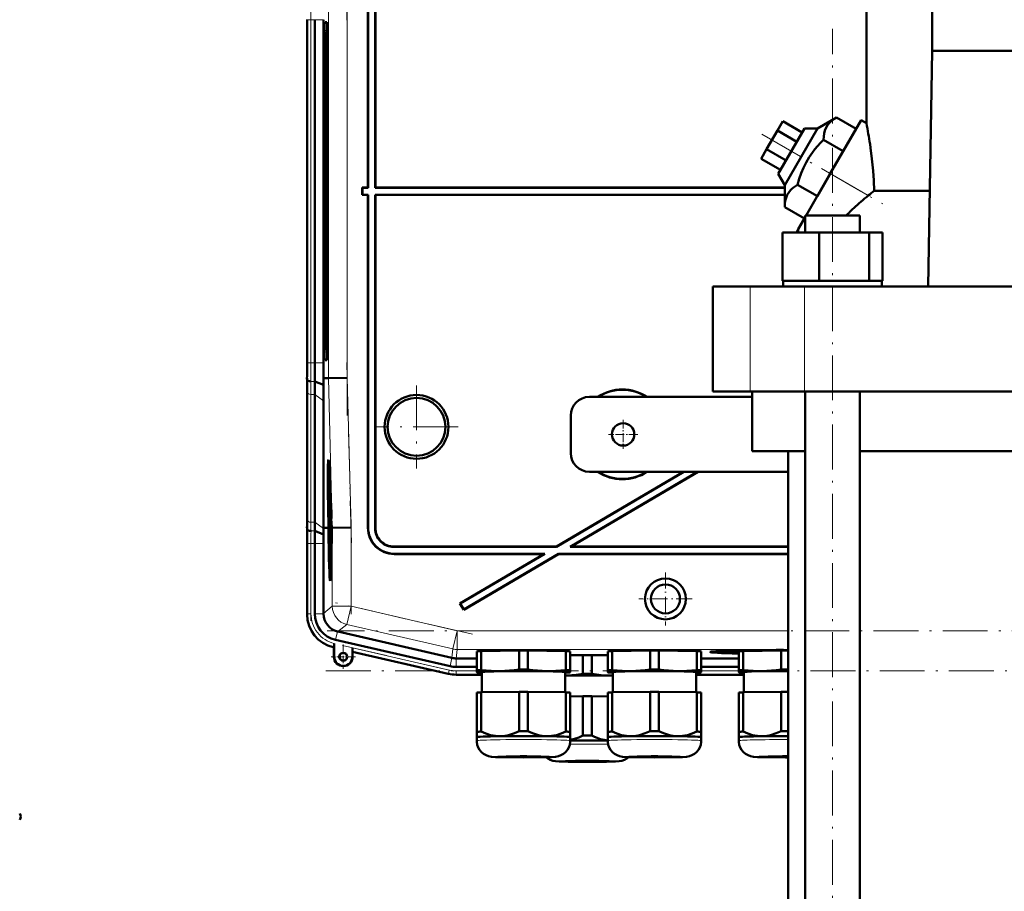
# Model space of a CAD drawing. Extents: x -1768 to 2122, y -1862 to 865.
# Tile 56 of 63: x 1315 to 1578, y -40 to 193. Entities that reach past the tile are written whole.
import ezdxf

# ---------------------------------------------------------------- set-up
doc = ezdxf.new("R2010")
doc.units = 0
doc.linetypes.add('DASHDOT', pattern=[18.5, 12, -3, 0.5, -3])

msp = doc.modelspace()

# ---------------------------------------------------------------- linework, layer by layer
at = {"color": 7, "lineweight": 50}
for p, q in [((1559.11, 184.38), (1559.11, 322.78)), ((1408.35, 236.88), (1408.35, 147.88)), ((1408.42, 236.81), (1408.42, 147.81)), ((1410.28, 147.81), (1410.28, 236.95)), ((1410.35, 147.88), (1410.35, 236.88)), ((1541.55, 165.07), (1541.55, 214.63)), ((1392.1, 192.74), (1392.1, 101.02)), ((1394.17, 192.73), (1394.17, 101.02)), ((1396.47, 101.02), (1396.47, 192.73)), ((1397.34, 192.06), (1396.89, 192.06)), ((1397.39, 189.88), (1397.5, 190)), ((1397.5, 189.89), (1397.39, 189.89)), ((1558.07, 121.38), (1559.11, 184.38)), ((1653, 184.38), (1559.11, 184.38)), ((1396.63, 181.88), (1396.63, 111.88)), ((1397.18, 181.88), (1397.18, 111.88)), ((1397.61, 111.88), (1397.61, 181.88)), ((1533.58, 166.62), (1528.49, 163.64)), ((1531.92, 151.58), (1540.17, 165.87)), ((1538.85, 163.58), (1533.58, 166.62)), ((1541.55, 165.07), (1540.17, 165.87)), ((1519.22, 165.58), (1517.78, 163.08)), ((1525.03, 163.64), (1518.03, 151.51)), ((1524.42, 162.58), (1519.22, 165.58)), ((1519.76, 148.51), (1528.49, 163.64)), ((1528.49, 163.64), (1525.03, 163.64)), ((1538.85, 163.58), (1535.39, 157.58)), ((1517.78, 163.08), (1514.89, 158.08)), ((1522.97, 160.08), (1517.78, 163.08)), ((1535.39, 157.58), (1530.12, 160.62)), ((1514.89, 158.08), (1513.45, 155.58)), ((1520.09, 155.08), (1514.89, 158.08)), ((1518.64, 152.58), (1513.45, 155.58)), ((1535.39, 157.58), (1528.46, 145.58)), ((1518.03, 151.51), (1519.76, 148.51)), ((1525.45, 140.38), (1531.92, 151.58)), ((1406.92, 147.81), (1406.85, 147.88)), ((1408.35, 147.88), (1406.85, 147.88)), ((1406.85, 145.88), (1406.85, 147.88)), ((1408.42, 147.81), (1406.92, 147.81)), ((1406.92, 145.95), (1406.92, 147.81)), ((1408.35, 147.88), (1408.42, 147.81)), ((1410.28, 147.81), (1410.35, 147.88)), ((1519.76, 147.81), (1410.28, 147.81)), ((1519.76, 147.88), (1410.35, 147.88)), ((1519.76, 148.51), (1519.73, 142.62)), ((1528.46, 145.58), (1523.19, 148.62)), ((1406.92, 145.95), (1406.85, 145.88)), ((1406.85, 145.88), (1408.35, 145.88)), ((1406.92, 145.95), (1408.42, 145.95)), ((1408.35, 145.88), (1408.42, 145.95)), ((1408.35, 56.87), (1408.35, 145.88)), ((1408.42, 56.94), (1408.42, 145.95)), ((1410.28, 145.95), (1410.28, 56.8)), ((1410.28, 145.95), (1519.74, 145.95)), ((1410.28, 145.95), (1410.35, 145.88)), ((1410.35, 145.88), (1410.35, 56.87)), ((1410.35, 145.88), (1519.74, 145.88)), ((1543.67, 146.99), (1558.49, 146.99)), ((1524.99, 139.58), (1519.73, 142.62)), ((1523.35, 136.73), (1525.21, 139.96)), ((1525.21, 140.38), (1527.35, 140.38)), ((1525.21, 135.88), (1525.21, 140.38)), ((1527.35, 140.38), (1539.81, 140.38)), ((1539.81, 135.88), (1539.81, 140.38)), ((1519.13, 135.88), (1528.93, 135.88)), ((1519.13, 122.88), (1519.13, 135.88)), ((1522.86, 135.88), (1523.35, 136.73)), ((1523.35, 135.88), (1523.35, 136.73)), ((1528.93, 135.88), (1542.31, 135.88)), ((1528.93, 122.88), (1528.93, 135.88)), ((1542.31, 135.88), (1545.9, 135.88)), ((1542.31, 122.88), (1542.31, 135.88)), ((1545.9, 122.88), (1545.9, 135.88)), ((1500.55, 121.38), (1510.49, 121.38)), ((1500.55, 93.38), (1500.55, 121.38)), ((1510.49, 121.38), (1525.06, 121.38)), ((1520.14, 122.88), (1519.13, 122.88)), ((1519.31, 122.88), (1519.31, 121.38)), ((1520.14, 122.88), (1527.92, 122.88)), ((1525.06, 121.38), (1687.04, 121.38)), ((1528.93, 122.88), (1527.92, 122.88)), ((1530.31, 122.88), (1528.93, 122.88)), ((1530.31, 122.88), (1532.51, 122.88)), ((1532.51, 122.88), (1540.93, 122.88)), ((1542.31, 122.88), (1540.93, 122.88)), ((1542.68, 122.88), (1542.31, 122.88)), ((1542.68, 122.88), (1545.71, 122.88)), ((1545.9, 122.88), (1545.53, 122.88)), ((1545.71, 122.88), (1545.71, 121.38)), ((1397.39, 103.87), (1397.5, 103.87)), ((1397.39, 103.87), (1397.5, 103.76)), ((1396.89, 101.69), (1397.34, 101.69)), ((1392.11, 96.45), (1392.08, 96.88)), ((1396.48, 95.08), (1394.14, 96.05)), ((1396.45, 96.88), (1397.8, 96.9)), ((1396.48, 95.08), (1396.45, 96.88)), ((1402.79, 96.96), (1397.8, 96.9)), ((1392.1, 59.81), (1392.1, 93.95)), ((1392.1, 59.81), (1392.1, 93.95)), ((1394.17, 58.39), (1394.17, 92.53)), ((1510.49, 93.38), (1500.55, 93.38)), ((1525.06, 93.38), (1510.49, 93.38)), ((1511.05, 77.38), (1511.05, 93.38)), ((1687.04, 93.38), (1525.06, 93.38)), ((1525.21, -358.62), (1525.21, 93.38)), ((1539.81, -358.62), (1539.81, 93.38)), ((1396.51, 56.88), (1396.51, 90.87)), ((1511.05, 91.88), (1467.55, 91.88)), ((1462.55, 76.88), (1462.55, 86.88)), ((1525.21, 77.38), (1511.05, 77.38)), ((1520.7, 77.38), (1520.7, -358.62)), ((1672.29, 77.38), (1539.81, 77.38)), ((1397.84, 73.24), (1398.03, 73.29)), ((1492.66, 71.88), (1458.74, 51.88)), ((1492.79, 71.88), (1458.76, 51.81)), ((1496.46, 71.88), (1462.42, 51.81)), ((1496.59, 71.88), (1462.68, 51.88)), ((1467.55, 71.88), (1520.7, 71.88)), ((1398.32, 65.79), (1398.32, 64.94)), ((1398.33, 64.99), (1398.34, 65.2)), ((1398.33, 64.99), (1398.35, 64.99)), ((1398.33, 64.94), (1398.35, 64.94)), ((1398.35, 63.29), (1398.39, 63.29)), ((1398.37, 62.57), (1398.35, 63.29)), ((1398.39, 63.82), (1398.38, 64.16)), ((1398.39, 63.97), (1398.39, 63.82)), ((1398.39, 63.33), (1398.39, 63.01)), ((1398.45, 61.85), (1398.36, 60.76)), ((1398.36, 60.35), (1398.46, 61.44)), ((1398.36, 60.76), (1398.36, 60.35)), ((1398.37, 62.57), (1398.42, 62.57)), ((1398.38, 62.08), (1398.37, 62.57)), ((1398.38, 62.08), (1398.46, 62.08)), ((1398.39, 63.01), (1398.4, 63.06)), ((1398.39, 63.01), (1398.43, 63.01)), ((1398.4, 63.13), (1398.43, 63.13)), ((1398.4, 63.06), (1398.4, 63.13)), ((1398.4, 63.06), (1398.43, 63.06)), ((1398.42, 62.62), (1398.42, 62.13)), ((1398.42, 62.13), (1398.46, 62.13)), ((1398.45, 61.85), (1398.45, 62.08)), ((1398.45, 61.85), (1398.46, 61.85)), ((1398.46, 61.44), (1398.45, 61.85)), ((1398.46, 61.44), (1398.48, 61.44)), ((1397.85, 56.9), (1397.79, 58.86)), ((1397.84, 58.86), (1397.89, 56.9)), ((1397.94, 56.9), (1397.88, 58.86)), ((1398.36, 60.35), (1398.51, 60.35)), ((1398.39, 58.83), (1398.43, 58.83)), ((1398.41, 58.13), (1398.39, 58.83)), ((1398.4, 60.1), (1398.52, 60.1)), ((1398.41, 58.13), (1398.43, 58.13)), ((1398.42, 57.63), (1398.41, 58.13)), ((1398.43, 58.18), (1398.44, 57.68)), ((1398.44, 58.97), (1398.46, 58.97)), ((1398.47, 58.48), (1398.44, 58.29)), ((1398.44, 57.68), (1398.48, 58.08)), ((1398.46, 60.1), (1398.46, 60.35)), ((1398.46, 59.91), (1398.47, 58.48)), ((1398.47, 59.91), (1398.46, 59.91)), ((1398.47, 59.91), (1398.52, 59.91)), ((1398.48, 58.08), (1398.47, 59.91)), ((1398.48, 58.08), (1398.57, 58.08)), ((1398.55, 58.87), (1398.6, 56.91)), ((1398.63, 59.38), (1398.58, 59.37)), ((1398.58, 59.37), (1398.63, 59.37)), ((1398.61, 58.36), (1398.65, 58.36)), ((1398.65, 58.36), (1398.61, 58.36)), ((1398.64, 56.91), (1398.61, 58.36)), ((1398.65, 58.36), (1398.69, 56.91)), ((1392.16, 56.45), (1392.13, 56.88)), ((1396.48, 55.1), (1394.18, 56.05)), ((1397.47, 56.89), (1396.51, 56.88)), ((1396.51, 56.73), (1396.51, 56.88)), ((1397.85, 56.89), (1397.47, 56.89)), ((1397.89, 56.9), (1397.94, 56.9)), ((1398.39, 57.09), (1398.42, 54.57)), ((1398.41, 57.09), (1398.39, 57.09)), ((1398.41, 57.09), (1398.59, 57.09)), ((1398.42, 55.21), (1398.41, 57.09)), ((1398.42, 57.63), (1398.58, 57.63)), ((1398.44, 57.68), (1398.58, 57.68)), ((1398.44, 55.51), (1398.49, 55.51)), ((1398.47, 57.04), (1398.6, 57.04)), ((1398.5, 55.86), (1398.59, 55.86)), ((1398.6, 56.91), (1398.64, 56.91)), ((1398.84, 56.91), (1398.69, 56.91)), ((1403.84, 56.97), (1398.84, 56.91)), ((1392.1, 33.73), (1392.1, 52.74)), ((1394.17, 33.93), (1394.17, 52.73)), ((1396.47, 34.02), (1396.47, 52.73)), ((1398.42, 54.62), (1398.49, 54.62)), ((1398.42, 54.57), (1398.58, 54.57)), ((1398.42, 54.03), (1398.42, 53.48)), ((1398.52, 54.03), (1398.42, 54.03)), ((1398.42, 53.48), (1398.51, 53.49)), ((1398.51, 53.49), (1398.43, 52.46)), ((1398.47, 52.36), (1398.53, 53.22)), ((1398.48, 55.11), (1398.49, 54.62)), ((1398.49, 54.62), (1398.58, 54.62)), ((1398.52, 54.03), (1398.58, 54.03)), ((1398.53, 53.22), (1398.52, 54.03)), ((1398.53, 53.22), (1398.57, 53.22)), ((1398.43, 52.46), (1398.44, 51.89)), ((1398.44, 51.89), (1398.53, 50.9)), ((1398.45, 52.18), (1398.47, 52.36)), ((1398.45, 52.18), (1398.55, 52.18)), ((1398.47, 52), (1398.45, 52.18)), ((1398.45, 50.87), (1398.45, 50.32)), ((1398.53, 50.87), (1398.45, 50.87)), ((1398.45, 50.32), (1398.52, 50.32)), ((1398.54, 51.24), (1398.47, 52)), ((1458.76, 51.81), (1415.28, 51.81)), ((1458.74, 51.88), (1415.35, 51.88)), ((1458.76, 51.81), (1458.74, 51.88)), ((1462.42, 51.81), (1462.68, 51.88)), ((1520.7, 51.81), (1462.42, 51.81)), ((1520.7, 51.88), (1462.68, 51.88)), ((1415.35, 49.88), (1455.35, 49.88)), ((1415.42, 49.95), (1455.61, 49.95)), ((1455.35, 49.88), (1432.96, 36.67)), ((1455.61, 49.95), (1433.05, 36.64)), ((1459.29, 49.88), (1433.97, 34.95)), ((1459.27, 49.95), (1434, 35.04)), ((1455.35, 49.88), (1455.61, 49.95)), ((1459.27, 49.95), (1520.7, 49.95)), ((1459.29, 49.88), (1459.27, 49.95)), ((1459.29, 49.88), (1520.7, 49.88)), ((1398.27, 44.44), (1398.46, 44.39)), ((1433.05, 36.64), (1432.96, 36.67)), ((1432.96, 36.67), (1433.97, 34.95)), ((1433.05, 36.64), (1434, 35.04)), ((1434, 35.04), (1433.97, 34.95)), ((1396.47, 34.02), (1396.47, 33.93)), ((1400.25, 29.17), (1400.34, 29.15)), ((1400.34, 29.15), (1430.81, 22.12)), ((1430.31, 19.87), (1399.73, 26.93)), ((1399.27, 24.92), (1399.07, 24.97)), ((1399.31, 24.95), (1399.27, 24.92)), ((1399.27, 22.42), (1399.27, 24.92)), ((1399.34, 25.59), (1399.33, 25.26)), ((1399.34, 22.42), (1399.34, 25.97)), ((1399.34, 25.97), (1399.34, 25.59)), ((1404.2, 24.85), (1404.2, 22.42)), ((1404.27, 23.77), (1404.23, 23.81)), ((1429.84, 17.86), (1404.27, 23.77)), ((1429.84, 17.86), (1404.27, 23.77)), ((1404.27, 23.77), (1404.27, 22.42)), ((1437.44, 18.82), (1437.44, 23.87)), ((1438.62, 23.92), (1448.75, 24.07)), ((1438.62, 18.87), (1438.62, 23.92)), ((1448.75, 19.02), (1448.75, 24.07)), ((1451.12, 24.07), (1461.25, 23.92)), ((1451.12, 19.02), (1451.12, 24.07)), ((1461.25, 18.87), (1461.25, 23.92)), ((1462.44, 18.82), (1462.44, 23.87)), ((1472.44, 18.82), (1472.44, 23.87)), ((1473.62, 23.92), (1483.75, 24.07)), ((1473.62, 18.87), (1473.62, 23.92)), ((1483.75, 19.02), (1483.75, 24.07)), ((1486.12, 24.07), (1496.25, 23.92)), ((1486.12, 19.02), (1486.12, 24.07)), ((1496.25, 18.87), (1496.25, 23.92)), ((1497.44, 18.82), (1497.44, 23.87)), ((1501.82, 23.71), (1501.75, 23.94)), ((1507.44, 18.82), (1507.44, 23.87)), ((1508.62, 23.92), (1518.75, 24.07)), ((1508.62, 18.87), (1508.62, 23.92)), ((1510.74, 23.95), (1510.74, 24.06)), ((1518.75, 19.02), (1518.75, 24.07)), ((1519.44, 24.19), (1519.43, 24.24)), ((1519.44, 24.24), (1519.44, 24.19)), ((1520.44, 24.24), (1520.44, 24.19)), ((1520.44, 24.19), (1520.44, 24.24)), ((1431.92, 21.99), (1431.94, 21.99)), ((1431.94, 21.99), (1437.44, 21.99)), ((1462.44, 22.82), (1465.8, 22.87)), ((1465.8, 17.82), (1465.8, 22.87)), ((1468.17, 22.87), (1472.44, 22.81)), ((1468.17, 17.82), (1468.17, 22.87)), ((1497.43, 21.99), (1507.43, 21.99)), ((1431.92, 19.69), (1437.43, 19.69)), ((1437.44, 18.82), (1437.44, 18.32)), ((1462.44, 18.32), (1462.44, 18.82)), ((1472.44, 18.82), (1472.44, 18.32)), ((1497.43, 19.69), (1507.43, 19.69)), ((1497.44, 18.32), (1497.44, 18.82)), ((1507.44, 18.82), (1507.44, 18.32)), ((1438.79, 17.63), (1431.92, 17.63)), ((1431.92, 17.63), (1438.79, 17.63)), ((1437.44, 18.32), (1437.44, 18.3)), ((1437.49, 18.28), (1437.44, 18.3)), ((1438.79, 12.93), (1438.79, 18.32)), ((1461.09, 18.32), (1461.09, 12.93)), ((1462.38, 18.28), (1462.44, 18.3)), ((1462.44, 18.3), (1462.44, 18.32)), ((1472.44, 18.32), (1472.44, 18.3)), ((1472.49, 18.28), (1472.44, 18.3)), ((1473.79, 12.93), (1473.79, 18.32)), ((1496.08, 17.63), (1508.79, 17.63)), ((1496.08, 17.63), (1508.79, 17.63)), ((1496.09, 18.32), (1496.09, 12.93)), ((1497.38, 18.28), (1497.44, 18.3)), ((1497.44, 18.3), (1497.44, 18.32)), ((1507.44, 18.32), (1507.44, 18.3)), ((1507.49, 18.28), (1507.44, 18.3)), ((1508.79, 12.93), (1508.79, 18.32)), ((1437.44, 12.87), (1437.44, 2.37)), ((1438.62, 12.92), (1448.75, 13.08)), ((1438.62, 12.92), (1438.62, 2.42)), ((1448.75, 13.08), (1448.75, 2.57)), ((1451.12, 13.08), (1461.25, 12.92)), ((1451.12, 13.08), (1451.12, 2.57)), ((1461.25, 12.92), (1461.25, 2.42)), ((1462.44, 12.87), (1462.44, 2.37)), ((1462.44, 11.83), (1465.8, 11.88)), ((1465.8, 11.88), (1465.8, 1.37)), ((1468.17, 11.88), (1472.44, 11.81)), ((1468.17, 11.88), (1468.17, 1.37)), ((1472.44, 12.87), (1472.44, 2.37)), ((1473.62, 12.92), (1483.75, 13.08)), ((1473.62, 12.92), (1473.62, 2.42)), ((1483.75, 13.08), (1483.75, 2.57)), ((1486.12, 13.08), (1496.25, 12.92)), ((1486.12, 13.08), (1486.12, 2.57)), ((1496.25, 12.92), (1496.25, 2.42)), ((1497.44, 12.87), (1497.44, 2.37)), ((1507.44, 12.87), (1507.44, 2.37)), ((1508.62, 12.92), (1518.75, 13.08)), ((1508.62, 12.92), (1508.62, 2.42)), ((1518.75, 13.08), (1518.75, 2.57)), ((1437.44, 2.37), (1437.44, 0.91)), ((1437.44, -0.04), (1437.44, 0.91)), ((1462.43, 0.9), (1462.44, 0.91)), ((1462.44, 0.91), (1462.44, 2.37)), ((1462.44, 0.91), (1462.44, -0.04)), ((1462.44, 0.91), (1462.44, 0.91)), ((1472.44, 2.37), (1472.44, 0.91)), ((1472.44, -0.04), (1472.44, 0.91)), ((1497.43, 0.9), (1497.44, 0.91)), ((1497.44, 0.91), (1497.44, 2.37)), ((1497.44, 0.91), (1497.44, -0.04)), ((1497.44, 0.91), (1497.44, 0.91)), ((1507.44, 2.37), (1507.44, 0.91)), ((1507.44, -0.04), (1507.44, 0.91)), ((1519.94, -4.49), (1520.7, -4.49))]:
    msp.add_line(p, q, dxfattribs=at)
at = {"color": 7, "linetype": 'DASHDOT', "lineweight": 18}
for p, q in [((1403.95, 240.86), (1402.69, 192.64)), ((1402.79, 206.85), (1402.79, 86.9)), ((1393.14, 91.85), (1393.14, 201.91)), ((1532.51, -408.52), (1532.51, 190.28)), ((1513.58, 162.17), (1545.97, 143.47)), ((1402.69, 101.11), (1403.95, 52.89)), ((1421.35, 94.97), (1421.35, 72.78)), ((1432.45, 83.88), (1410.26, 83.88)), ((1403.84, 59.08), (1403.84, 33.81)), ((1393.14, 32.05), (1393.14, 54.61)), ((1436.32, 28.42), (1399.72, 36.87)), ((1814.45, 29.37), (1397.46, 29.37)), ((1401.59, 25.45), (1432.9, 18.22)), ((1397.12, 18.66), (1814.79, 18.66))]:
    msp.add_line(p, q, dxfattribs=at)
at = {"color": 7, "lineweight": 18}
for p, q in [((1397.8, 196.86), (1397.8, 96.9)), ((1402.79, 96.96), (1402.79, 196.79)), ((1392.1, 192.73), (1392.14, 192.73)), ((1393.14, 192.73), (1392.14, 192.73)), ((1392.14, 101.02), (1392.14, 192.73)), ((1393.14, 192.73), (1394.17, 192.73)), ((1393.14, 192.73), (1393.14, 101.02)), ((1394.17, 192.73), (1396.47, 192.73)), ((1397.36, 192.03), (1396.89, 192.06)), ((1397.5, 189.99), (1397.39, 189.89)), ((1396.63, 181.88), (1397.18, 181.88)), ((1531.92, 151.58), (1542.07, 145.71)), ((1510.49, 93.38), (1510.49, 121.38)), ((1525.06, 93.38), (1525.06, 121.38)), ((1397.18, 111.88), (1396.63, 111.88)), ((1397.39, 103.87), (1397.5, 103.76)), ((1392.14, 101.02), (1392.1, 101.02)), ((1392.14, 101.02), (1393.14, 101.02)), ((1394.17, 101.02), (1393.14, 101.02)), ((1396.47, 101.02), (1394.17, 101.02)), ((1397.36, 101.72), (1396.89, 101.69)), ((1394.14, 96.05), (1393.11, 96.05)), ((1397.8, 96.9), (1398.84, 56.91)), ((1403.84, 56.97), (1402.79, 96.96)), ((1392.14, 93.22), (1392.14, 59.07)), ((1394.17, 92.53), (1393.14, 92.53)), ((1393.14, 58.39), (1393.14, 92.53)), ((1396.51, 90.87), (1394.17, 92.53)), ((1394.17, 58.39), (1393.14, 58.39)), ((1396.51, 56.73), (1394.17, 58.39)), ((1392.13, 56.88), (1392.08, 56.88)), ((1394.18, 56.05), (1393.16, 56.05)), ((1398.84, 56.91), (1398.84, 35.91)), ((1403.84, 35.91), (1403.84, 56.97)), ((1408.35, 56.87), (1408.42, 56.94)), ((1410.35, 56.87), (1410.28, 56.8)), ((1392.14, 52.73), (1392.1, 52.73)), ((1393.14, 52.73), (1392.14, 52.73)), ((1392.14, 33.93), (1392.14, 52.73)), ((1393.14, 52.73), (1394.17, 52.73)), ((1393.14, 33.93), (1393.14, 52.73)), ((1396.47, 52.73), (1394.17, 52.73)), ((1415.28, 51.81), (1415.35, 51.88)), ((1415.35, 49.88), (1415.42, 49.95)), ((1398.84, 35.91), (1396.47, 34.02)), ((1398.84, 35.91), (1403.84, 35.91)), ((1403.84, 35.91), (1402.72, 31.04)), ((1432.21, 29.37), (1403.84, 35.91)), ((1392.14, 33.93), (1392.1, 33.93)), ((1392.14, 33.93), (1393.14, 33.93)), ((1396.47, 33.93), (1394.17, 33.93)), ((1400.25, 29.17), (1399.73, 26.93)), ((1400.34, 29.15), (1402.72, 31.04)), ((1431.08, 24.5), (1402.72, 31.04)), ((1432.21, 29.37), (1431.08, 24.5)), ((1432.21, 29.37), (1432.21, 24.37)), ((1432.21, 29.37), (1520.7, 29.37)), ((1399.28, 24.96), (1399.27, 24.92)), ((1399.31, 24.95), (1399.28, 24.96)), ((1430.07, 18.87), (1404.2, 24.85)), ((1404.23, 23.81), (1429.85, 17.9)), ((1431.08, 24.5), (1430.81, 22.12)), ((1431.94, 21.99), (1432.21, 24.37)), ((1520.7, 24.37), (1432.21, 24.37)), ((1399.34, 22.42), (1399.27, 22.42)), ((1404.2, 22.42), (1404.27, 22.42)), ((1430.82, 22.11), (1430.31, 19.87)), ((1431.92, 21.99), (1431.92, 19.69)), ((1429.85, 17.9), (1430.07, 18.87)), ((1431.92, 18.66), (1437.44, 18.66)), ((1431.92, 17.66), (1431.92, 18.66)), ((1497.44, 18.66), (1507.44, 18.66)), ((1429.85, 17.9), (1429.84, 17.86)), ((1431.92, 17.66), (1438.79, 17.66)), ((1431.92, 17.66), (1431.92, 17.63)), ((1496.08, 17.66), (1508.79, 17.66))]:
    msp.add_line(p, q, dxfattribs=at)
at = {"color": 7, "linetype": 'DASHDOT', "lineweight": 18, "ltscale": 0.195001}
for p, q in [((1476.55, 85.78), (1476.55, 77.98)), ((1480.45, 81.88), (1472.65, 81.88))]:
    msp.add_line(p, q, dxfattribs=at)
at = {"color": 7, "linetype": 'DASHDOT', "lineweight": 18, "ltscale": 0.355368}
msp.add_line((1487.87, 44.98), (1487.87, 30.77), dxfattribs=at)
at = {"color": 7, "linetype": 'DASHDOT', "lineweight": 18, "ltscale": 0.355365}
msp.add_line((1494.97, 37.88), (1480.76, 37.88), dxfattribs=at)
at = {"color": 7, "linetype": 'DASHDOT', "lineweight": 18, "ltscale": 0.1625}
for p, q in [((1401.77, 25.67), (1401.77, 19.17)), ((1405.02, 22.42), (1398.52, 22.42))]:
    msp.add_line(p, q, dxfattribs=at)
at = {"color": 7, "lineweight": 50}
for points in [[(1533.58, 166.62), (1533, 166.25), (1532.48, 165.88), (1532.07, 165.53), (1531.7, 165.17), (1531.19, 164.54), (1530.78, 163.87), (1530.48, 163.13), (1530.27, 162.32), (1530.16, 161.5), (1530.12, 160.62)], [(1530.12, 160.62), (1529.28, 159.78), (1528.49, 158.93), (1527.79, 158.1), (1527.13, 157.26), (1526.23, 155.95), (1525.43, 154.59), (1524.73, 153.17), (1524.12, 151.67), (1523.62, 150.19), (1523.19, 148.62)], [(1543.67, 146.99), (1543.56, 149.7), (1543.37, 152.37), (1543.06, 155.51), (1542.68, 158.44), (1542.53, 159.46)], [(1523.19, 148.62), (1522.61, 148.25), (1522.09, 147.88), (1521.67, 147.53), (1521.3, 147.17), (1520.8, 146.54), (1520.39, 145.87), (1520.09, 145.13), (1519.88, 144.32), (1519.77, 143.5), (1519.73, 142.62)], [(1398.36, 64.55), (1398.35, 64.5), (1398.34, 64.34), (1398.34, 63.28)], [(1398.34, 63.28), (1398.36, 62.22), (1398.38, 62.08)], [(1398.35, 63.29), (1398.35, 63.99), (1398.36, 64.04), (1398.36, 64.05)], [(1398.37, 64.44), (1398.36, 64.53), (1398.36, 64.55)], [(1398.36, 64.05), (1398.37, 64.03), (1398.38, 63.81), (1398.39, 63.33)], [(1398.4, 60.1), (1398.39, 59.99), (1398.38, 59.81)], [(1398.38, 58.83), (1398.4, 57.77), (1398.42, 57.63)], [(1398.39, 58.83), (1398.39, 59.5), (1398.41, 59.61)], [(1398.44, 58.97), (1398.42, 60.01), (1398.41, 60.08), (1398.4, 60.1)], [(1398.41, 59.61), (1398.42, 59.5), (1398.43, 58.84)], [(1398.47, 57.04), (1398.45, 56.86), (1398.43, 55.97)], [(1398.44, 55.51), (1398.46, 56.47), (1398.47, 56.53), (1398.47, 56.55)], [(1398.5, 55.86), (1398.49, 56.82), (1398.48, 56.99), (1398.47, 57.04)], [(1398.47, 56.55), (1398.48, 56.43), (1398.49, 55.85)], [(1398.49, 55.85), (1398.49, 55.18), (1398.49, 55.13), (1398.48, 55.11)], [(1398.49, 54.62), (1398.51, 55.13), (1398.5, 55.86)], [(1399.33, 25.26), (1399.31, 24.97), (1399.31, 24.95), (1399.31, 24.95)], [(1443.69, 18.6), (1442.5, 18.6), (1441.33, 18.64), (1439.98, 18.73), (1438.62, 18.87)], [(1448.75, 19.02), (1447.46, 18.85), (1446.2, 18.73), (1444.94, 18.64), (1443.69, 18.6)], [(1456.19, 18.6), (1454.93, 18.64), (1453.67, 18.73), (1452.41, 18.85), (1451.12, 19.02)], [(1461.25, 18.87), (1459.89, 18.73), (1458.54, 18.64), (1457.37, 18.6), (1456.19, 18.6)], [(1478.69, 18.6), (1477.5, 18.6), (1476.33, 18.64), (1474.98, 18.73), (1473.62, 18.87)], [(1483.75, 19.02), (1482.46, 18.85), (1481.2, 18.73), (1479.94, 18.64), (1478.69, 18.6)], [(1491.19, 18.6), (1489.93, 18.64), (1488.67, 18.73), (1487.41, 18.85), (1486.12, 19.02)], [(1496.25, 18.87), (1494.89, 18.73), (1493.54, 18.64), (1492.37, 18.6), (1491.19, 18.6)], [(1513.69, 18.6), (1512.5, 18.6), (1511.33, 18.64), (1509.98, 18.73), (1508.62, 18.87)], [(1518.75, 19.02), (1517.46, 18.85), (1516.2, 18.73), (1514.94, 18.64), (1513.69, 18.6)], [(1473.23, 17.4), (1471.97, 17.44), (1470.72, 17.53), (1469.45, 17.65), (1468.17, 17.82)], [(1443.69, 1.2), (1443.06, 1.21), (1442.44, 1.26), (1441.79, 1.36), (1441.14, 1.5), (1439.88, 1.89), (1438.62, 2.42)], [(1448.75, 2.57), (1447.49, 2), (1446.23, 1.58), (1445.58, 1.41), (1444.93, 1.3), (1444.31, 1.23), (1443.69, 1.2)], [(1456.19, 1.2), (1455.56, 1.23), (1454.94, 1.3), (1454.29, 1.41), (1453.64, 1.58), (1452.38, 2), (1451.12, 2.57)], [(1461.25, 2.42), (1459.99, 1.89), (1458.73, 1.5), (1458.08, 1.36), (1457.43, 1.26), (1456.81, 1.21), (1456.19, 1.2)], [(1465.8, 1.37), (1464.68, 0.86), (1463.56, 0.46), (1462.44, 0.18)], [(1472.44, 0.04), (1471.48, 0.19), (1470.53, 0.42), (1469.59, 0.74), (1468.88, 1.04), (1468.17, 1.37)], [(1478.69, 1.2), (1478.06, 1.21), (1477.44, 1.26), (1476.79, 1.36), (1476.14, 1.5), (1474.88, 1.89), (1473.62, 2.42)], [(1483.75, 2.57), (1482.49, 2), (1481.23, 1.58), (1480.58, 1.41), (1479.93, 1.3), (1479.31, 1.23), (1478.69, 1.2)], [(1491.19, 1.2), (1490.56, 1.23), (1489.94, 1.3), (1489.29, 1.41), (1488.64, 1.58), (1487.38, 2), (1486.12, 2.57)], [(1496.25, 2.42), (1494.99, 1.89), (1493.73, 1.5), (1493.08, 1.36), (1492.43, 1.26), (1491.81, 1.21), (1491.19, 1.2)], [(1513.69, 1.2), (1513.06, 1.21), (1512.44, 1.26), (1511.79, 1.36), (1511.14, 1.5), (1509.88, 1.89), (1508.62, 2.42)], [(1518.75, 2.57), (1517.49, 2), (1516.23, 1.58), (1515.58, 1.41), (1514.93, 1.3), (1514.31, 1.23), (1513.69, 1.2)], [(1449.94, -4.49), (1444.86, -4.45), (1442.46, -4.38), (1441.39, -4.3), (1440.62, -4.16), (1439.93, -3.91), (1439.26, -3.53), (1438.68, -3.04), (1438.19, -2.46), (1437.82, -1.8), (1437.57, -1.09), (1437.45, -0.34), (1437.44, -0.04)], [(1449.94, -4.49), (1455.01, -4.45), (1457.41, -4.38), (1458.48, -4.3), (1459.25, -4.16), (1459.94, -3.91), (1460.61, -3.53), (1461.19, -3.04), (1461.68, -2.46), (1462.05, -1.8), (1462.3, -1.09), (1462.42, -0.34), (1462.44, -0.04)], [(1484.94, -4.49), (1479.86, -4.45), (1477.46, -4.38), (1476.39, -4.3), (1475.62, -4.16), (1474.93, -3.91), (1474.26, -3.53), (1473.68, -3.04), (1473.19, -2.46), (1472.82, -1.8), (1472.57, -1.09), (1472.45, -0.34), (1472.44, -0.04)], [(1484.94, -4.49), (1490.01, -4.45), (1492.41, -4.38), (1493.48, -4.3), (1494.25, -4.16), (1494.94, -3.91), (1495.61, -3.53), (1496.19, -3.04), (1496.68, -2.46), (1497.05, -1.8), (1497.3, -1.09), (1497.42, -0.34), (1497.44, -0.04)], [(1519.94, -4.49), (1514.86, -4.45), (1512.46, -4.38), (1511.39, -4.3), (1510.62, -4.16), (1509.93, -3.91), (1509.26, -3.53), (1508.68, -3.04), (1508.19, -2.46), (1507.82, -1.8), (1507.57, -1.09), (1507.45, -0.34), (1507.44, -0.04)], [(1466.98, -5.69), (1461.9, -5.65), (1459.5, -5.58), (1458.49, -5.5), (1457.76, -5.38), (1457.08, -5.15), (1456.41, -4.8), (1455.93, -4.43)], [(1466.98, -5.69), (1472.08, -5.65), (1474.48, -5.57), (1475.49, -5.5), (1476.23, -5.37), (1476.92, -5.14), (1477.59, -4.78), (1478.07, -4.4)]]:
    msp.add_lwpolyline(points, dxfattribs=at)
for centre, radius in [((1421.35, 83.88), 8.54), ((1421.35, 83.88), 7.72), ((1476.55, 81.88), 3), ((1487.87, 37.88), 5.47), ((1487.87, 37.88), 3.88), ((1401.77, 22.42), 1.07), ((1401.77, 22.42), 1)]:
    msp.add_circle(centre, radius, dxfattribs=at)
for centre, radius, start, end in [((1411.99, 139.6), 132.04, 8.647, 11.1193), ((1587.12, 89.81), 71.79, 128.861, 132.9306), ((1655.12, 5.44), 180.16, 128.2176, 128.8662), ((1587, 89.95), 71.61, 132.9316, 135.2319), ((1045.02, 100.93), 347.08, 359.3309, 0.0147), ((974.1, 100.91), 420.07, 359.3362, 0.0142), ((870.56, 100.98), 525.91, 359.5531, 0.0043), ((1184.74, 93.7), 207.36, 0.0695, 0.8788), ((1143.65, 92.23), 250.51, 0.0685, 0.8723), ((1095.13, 90.52), 301.39, 0.0679, 0.8668), ((1476.35, 81.88), 12, 56.4427, 123.5573), ((1476.35, 81.88), 11.9, 57.2111, 122.7889), ((1467.55, 86.88), 5, 90, 180), ((1467.55, 76.88), 5, 180, 270), ((1397.89, 73.18), 0.0805, 131.3824, 175.1607), ((1476.35, 81.88), 12, 236.4427, 303.5573), ((1476.35, 81.88), 11.9, 237.2111, 302.7889), ((1398.2, 64.99), 0.129, 340.7839, 4.1342), ((1425.39, 63.42), 26.99, 179.3878, 180.6002), ((1395.55, 62.85), 2.88, 355.3642, 0.8659), ((1393.49, 62.51), 4.95, 355.5549, 0.5649), ((1184.88, 60.06), 207.22, 359.1215, 359.9313), ((1604.75, 60.06), 212.65, 180.0672, 180.8563), ((1563.46, 58.59), 169.29, 180.0674, 180.8603), ((1428.95, 59.22), 30.57, 178.907, 180.7397), ((1380.48, 58.58), 17.96, 358.714, 0.8172), ((1365.08, 58.66), 33.37, 359.353, 0.5324), ((1044.52, 52.82), 347.59, 359.9857, 0.6685), ((1749.43, 52.82), 357.33, 179.3489, 180.0131), ((1678.57, 52.8), 284.4, 179.3457, 180.0134), ((1511.28, 53.75), 114.81, 178.509, 179.3265), ((1340.17, 56.47), 58.27, 358.7578, 359.5115), ((1376.5, 55.54), 21.94, 357.5981, 359.9187), ((1415.35, 56.87), 6.99, 179.9842, 270.0158), ((1415.42, 56.94), 6.99, 179.9842, 270.0158), ((1415.28, 56.8), 5, 179.9843, 270.0157), ((1415.35, 56.87), 5, 179.9843, 270.0157), ((1596.86, 52.79), 200.39, 179.3393, 180.0144), ((1398.29, 54.61), 0.129, 340.7839, 4.1342), ((1401.1, 33.73), 8.99, 179.9916, 257.0084), ((1401.35, 33.93), 7.18, 179.9917, 257.0084), ((1401.47, 34.03), 5, 181.055, 255.9535), ((1401.77, 22.42), 2.5, 180, 360), ((1401.77, 22.42), 2.43, 180, 360), ((1431.92, 26.88), 7.19, 257.0007, 269.9996), ((1431.92, 26.88), 9.25, 257.0008, 269.9996), ((1431.92, 26.88), 9.25, 257.0007, 269.9996), ((1459.98, 56.52), 39.13, 271.6211, 278.5521), ((1473.76, 52.43), 35.03, 269.1343, 270.0373), ((1314.1, -20.32), 1.47, 324.7356, 35.2644)]:
    msp.add_arc(centre, radius, start, end, dxfattribs=at)
at = {"color": 7, "lineweight": 18}
for centre, radius, start, end in [((1008.53, 100.92), 383.61, 359.3319, 0.0146), ((974.34, 100.91), 418.8, 359.3343, 0.0144), ((1163.04, 92.94), 229.1, 0.0694, 0.8776), ((1143.22, 92.23), 249.92, 0.0689, 0.8746), ((1583.05, 59.3), 190.91, 180.0672, 180.8551), ((1563.12, 58.59), 169.99, 180.0672, 180.857), ((1712.97, 52.81), 320.83, 179.3498, 180.013), ((1678.76, 52.8), 285.63, 179.3484, 180.0131), ((1401.35, 33.93), 9.21, 179.995, 257.0049), ((1401.31, 33.93), 8.17, 179.9533, 198.521), ((1401.28, 33.89), 8.13, 198.374, 217.9741), ((1401.31, 33.88), 8.15, 217.7959, 237.3863), ((1401.34, 33.9), 8.18, 237.2765, 255.8645), ((1432.21, 29.37), 5, 257, 270), ((1431.92, 26.86), 8.2, 256.9878, 270.0122), ((1431.92, 26.88), 9.21, 257.0008, 269.9996)]:
    msp.add_arc(centre, radius, start, end, dxfattribs=at)
at = {"color": 7, "lineweight": 50}
for centre, major_axis, ratio, start_param, end_param in [((1396.89, 181.88), (0, 10.19), 0.026177, 0, 1.570796), ((1397.39, 181.88), (0, 8.01), 0.026177, 0.026189, 1.570796), ((1397.34, 181.88), (0, 10.19), 0.026177, 4.712389, 6.281573), ((1397.39, 181.88), (0, 8.01), 0.026177, 0, 0.026189), ((1396.89, 111.88), (0, 10.19), 0.026177, 1.570796, 3.141593), ((1397.39, 111.88), (0, 8.01), 0.026177, 1.570796, 3.115404), ((1397.34, 111.88), (0, 10.19), 0.026177, 3.143205, 4.712389), ((1397.39, 111.88), (0, 8.01), 0.026177, 3.115404, 3.141593), ((1393.11, 96.46), (1, 0), 0.414255, 3.173659, 4.709544), ((1398.22, 58.89), (-0.42, 16.16), 0.026173, 6.280576, 7.855052), ((1398.22, 58.89), (-0.42, 16.16), 0.026173, 4.741634, 6.280576), ((1398.22, 58.8), (0.38, -14.44), 0.026173, 3.226889, 4.707021), ((1398.22, 58.89), (-0.33, 12.78), 0.026173, 6.282843, 7.855052), ((1398.22, 58.8), (0.38, -14.44), 0.026173, 1.609988, 3.148207), ((1398.22, 58.89), (-0.33, 12.78), 0.026173, 4.710405, 6.280451), ((1393.16, 56.46), (1, 0), 0.414215, 3.173659, 4.709549), ((1398.25, 58.87), (0.14, -16.16), 0.026177, 4.834429, 4.834737), ((1398.27, 58.85), (0, -16.16), 0.026176, 4.834208, 6.285691), ((1398.27, 58.9), (0, 14.46), 0.026176, 1.709834, 3.133726), ((1398.27, 58.86), (0, -12.78), 0.026176, 4.866384, 6.285706), ((1398.27, 58.85), (0, -16.16), 0.026176, 0.002506, 1.449971), ((1398.27, 58.86), (0, -12.78), 0.026176, 0.00252, 1.417487), ((1398.27, 58.9), (0, 14.46), 0.026176, 3.133726, 4.574036), ((1398.73, 58.87), (0.09, -10.11), 0.026177, 4.834336, 4.888689), ((1398.73, 58.87), (0.09, -10.11), 0.026177, 5.150868, 5.21111), ((1404.24, 24.84), (0, -1.03), 0.034024, 4.704525, 6.240414), ((1449.94, 23.71), (13.8, 0), 0.026177, 2.531934, 2.704054), ((1449.94, 23.71), (13.8, 0), 0.026177, 1.484737, 1.656856), ((1449.94, 23.71), (13.8, 0), 0.026177, 0.437539, 0.609658), ((1484.94, 23.71), (13.8, 0), 0.026177, 2.531934, 2.704054), ((1484.94, 23.71), (13.8, 0), 0.026177, 1.484737, 1.656856), ((1484.94, 23.71), (13.8, 0), 0.026177, 0.437539, 0.609658), ((1519.94, 23.71), (-20.18, 0), 0.026177, 6.280911, 7.185931), ((1519.94, 23.71), (-20.18, 0), 0.026177, 4.73717, 6.280911), ((1519.94, 23.71), (-18.12, 0), 0.026177, 4.739988, 6.290255), ((1519.94, 23.71), (-18.12, 0), 0.026177, 0.00707, 0.809447), ((1519.94, 23.71), (-16.2, 0), 0.026177, 6.280893, 6.972835), ((1519.94, 23.71), (-16.2, 0), 0.026177, 4.712389, 6.280893), ((1519.94, 23.71), (13.8, 0), 0.026177, 2.531934, 2.704054), ((1519.94, 23.71), (13.8, 0), 0.026177, 1.515134, 1.656856), ((1519.94, 23.71), (-16.2, 0), 0.026177, 4.66499, 4.712389), ((1519.94, 23.71), (-20.18, 0), 0.026177, 4.674335, 4.687608), ((1519.94, 23.71), (-18.12, 0), 0.026177, 4.670005, 4.68479), ((1431.94, 26.99), (4.97, -0.57), 0.999653, 4.598982, 4.823231), ((1466.98, 22.51), (13.8, 0), 0.026177, 1.484737, 1.656856), ((1449.94, 18.66), (-13.8, 0), 0.026177, 5.673527, 5.845646), ((1449.94, 18.32), (12.5, 0), 0.026177, 6.185296, 9.424778), ((1449.94, 18.32), (11.15, 0), 0.026177, 0, 3.141593), ((1449.94, 18.66), (-13.8, 0), 0.026177, 4.626329, 4.798449), ((1449.94, 18.66), (-13.8, 0), 0.026177, 3.579132, 3.751251), ((1484.94, 18.66), (-13.8, 0), 0.026177, 5.673527, 5.845646), ((1484.94, 18.32), (12.5, 0), 0.026177, 6.185296, 9.424778), ((1484.94, 18.32), (11.15, 0), 0.026177, 0, 3.141593), ((1484.94, 18.66), (-13.8, 0), 0.026177, 4.626329, 4.798449), ((1484.94, 18.66), (-13.8, 0), 0.026177, 3.579132, 3.751251), ((1519.94, 18.66), (-13.8, 0), 0.026177, 5.673527, 5.845646), ((1519.94, 18.32), (12.5, 0), 0.026177, 1.509342, 3.141593), ((1519.94, 18.32), (11.15, 0), 0.026177, 1.50189, 3.141593), ((1519.94, 18.66), (-13.8, 0), 0.026177, 4.656727, 4.798449), ((1449.94, 18.32), (12.5, 0), 0.026177, 3.141593, 3.239482), ((1449.94, 18.32), (12.5, 0), 0.026177, 3.239482, 3.610643), ((1466.98, 17.12), (11.15, 0), 0.026177, 0.914669, 2.12817), ((1449.94, 18.32), (12.5, 0), 0.026177, 5.814135, 6.185296), ((1466.98, 17.12), (12.5, 0), 0.026177, 0.995399, 2.062164), ((1466.98, 17.46), (-13.8, 0), 0.026177, 4.626329, 4.798449), ((1484.94, 18.32), (12.5, 0), 0.026177, 3.141593, 3.239482), ((1484.94, 18.32), (12.5, 0), 0.026177, 3.239482, 3.610643), ((1484.94, 18.32), (12.5, 0), 0.026177, 5.814135, 6.185296), ((1519.94, 18.32), (12.5, 0), 0.026177, 3.141593, 3.239482), ((1519.94, 18.32), (12.5, 0), 0.026177, 3.239482, 3.610643), ((1449.94, 12.72), (13.8, 0), 0.026177, 2.531934, 2.704054), ((1449.94, 12.72), (13.8, 0), 0.026177, 1.484737, 1.656856), ((1449.94, 12.72), (13.8, 0), 0.026177, 0.437539, 0.609658), ((1466.98, 11.52), (13.8, 0), 0.026177, 1.484737, 1.656856), ((1484.94, 12.72), (13.8, 0), 0.026177, 2.531934, 2.704054), ((1484.94, 12.72), (13.8, 0), 0.026177, 1.484737, 1.656856), ((1484.94, 12.72), (13.8, 0), 0.026177, 0.437539, 0.609658), ((1519.94, 12.72), (13.8, 0), 0.026177, 2.531934, 2.704054), ((1519.94, 12.72), (13.8, 0), 0.026177, 1.515134, 1.656856), ((1449.94, 2.21), (-13.8, 0), 0.026177, 5.673527, 5.845646), ((1449.94, 0.91), (12.5, 0), 0.026177, 0, 3.141593), ((1449.94, 2.21), (-13.8, 0), 0.026177, 4.626329, 4.798449), ((1449.94, 2.21), (-13.8, 0), 0.026177, 3.579132, 3.751251), ((1466.98, -0.29), (12.5, 0), 0.026177, 1.119461, 1.943175), ((1466.98, 1.01), (-13.8, 0), 0.026177, 4.626329, 4.798449), ((1484.94, 2.21), (-13.8, 0), 0.026177, 5.673527, 5.845646), ((1484.94, 0.91), (12.5, 0), 0.026177, 0, 3.141593), ((1484.94, 2.21), (-13.8, 0), 0.026177, 4.626329, 4.798449), ((1484.94, 2.21), (-13.8, 0), 0.026177, 3.579132, 3.751251), ((1519.94, 2.21), (-13.8, 0), 0.026177, 5.673527, 5.845646), ((1519.94, 0.91), (12.5, 0), 0.026177, 1.509342, 3.141593), ((1519.94, 2.21), (-13.8, 0), 0.026177, 4.656727, 4.798449), ((1449.94, -4.28), (3.5, 0), 0.026177, 0, 3.141593), ((1449.94, -4.28), (3.5, 0), 0.026177, 3.141593, 6.283185), ((1484.94, -4.28), (3.5, 0), 0.026177, 0, 3.141593), ((1484.94, -4.28), (3.5, 0), 0.026177, 3.141593, 6.283185), ((1519.94, -4.28), (3.5, 0), 0.026177, 1.349655, 3.141593), ((1519.94, -4.28), (3.5, 0), 0.026177, 3.141593, 4.93353), ((1466.98, -5.48), (3.5, 0), 0.026177, 0, 3.141593), ((1466.98, -5.48), (3.5, 0), 0.026177, 3.141593, 6.283185)]:
    msp.add_ellipse(centre, major_axis=major_axis, ratio=ratio, start_param=start_param, end_param=end_param, dxfattribs=at)
at = {"color": 7, "lineweight": 18}
for centre, major_axis, ratio, start_param, end_param in [((1393.14, 93.24), (-1, 0), 0.707107, 0.034907, 1.570796), ((1393.14, 59.1), (-1, 0), 0.707107, 0.034907, 1.570796), ((1403.84, 35.91), (-3.11, 3.91), 0.999441, 0.899117, 2.242476), ((1449.94, -0.04), (12.5, 0), 0.026177, 1.047198, 3.141593), ((1449.94, -0.04), (12.5, 0), 0.026177, 0, 1.047198), ((1484.94, -0.04), (12.5, 0), 0.026177, 1.047198, 3.141593), ((1484.94, -0.04), (12.5, 0), 0.026177, 0, 1.047198), ((1519.94, -0.04), (12.5, 0), 0.026177, 1.509342, 3.141593), ((1466.98, -1.24), (12.5, 0), 0.026177, 1.11074, 1.951397), ((1449.94, -4.28), (8.26, 0), 0.026177, 1.570796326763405, 7.853981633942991), ((1466.98, -5.48), (8.26, 0), 0.026177, 1.570796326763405, 7.853981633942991), ((1484.94, -4.28), (8.26, 0), 0.026177, 1.570796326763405, 7.853981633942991), ((1519.94, -4.28), (8.26, 0), 0.026177, 1.47772, 4.805465)]:
    msp.add_ellipse(centre, major_axis=major_axis, ratio=ratio, start_param=start_param, end_param=end_param, dxfattribs=at)

doc.saveas('drawing.dxf')
